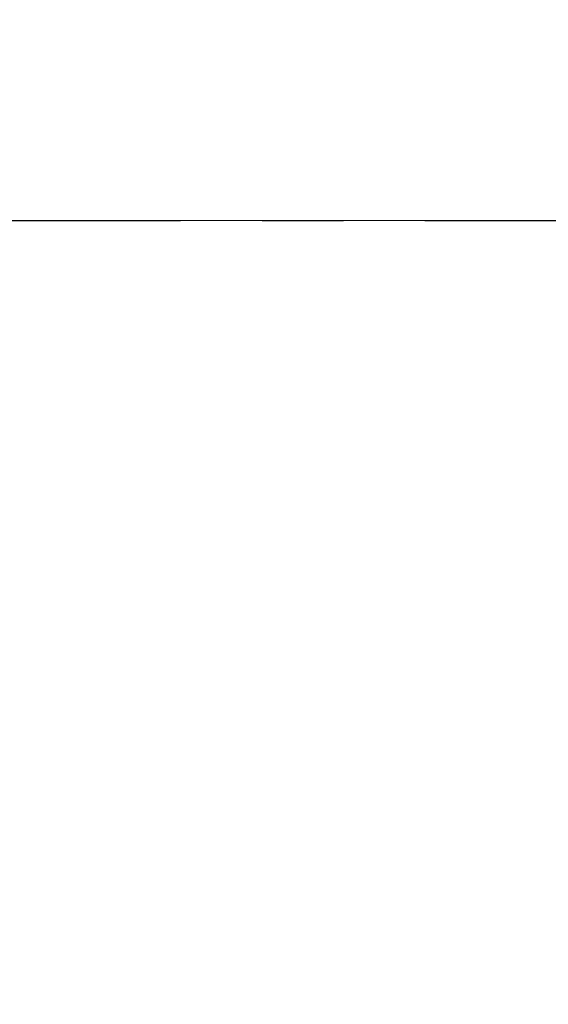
# Model space of a CAD drawing. Header units: millimetres. Extents: x 0 to 4200, y 0 to 2974.
# Tile 18 of 40: x 1374 to 1539, y 1550 to 1857. Entities that reach past the tile are written whole.
import ezdxf

# ---------------------------------------------------------------- set-up
doc = ezdxf.new("R2010")
doc.units = ezdxf.units.MM
doc.header["$LTSCALE"] = 10
doc.linetypes.add('CENTERX2', pattern=[20.32, 12.7, -2.54, 2.54, -2.54])
doc.layers.add('中心线层', color=6, linetype='CENTERX2', lineweight=25)
doc.layers.add('标注层', color=150, linetype='Continuous')
doc.styles.add('SLDTEXTSTYLE1', font='仿宋_GB2312')
doc.dimstyles.new('SLDDIMSTYLE0', dxfattribs={"dimtxt": 35, "dimasz": 40, "dimexe": 0, "dimexo": 0.0625, "dimgap": 8.75, "dimtad": 0, "dimtih": 1, "dimtoh": 1, "dimrnd": 1e-09, "dimzin": 12, "dimdsep": 46, "dimtxsty": 'SLDTEXTSTYLE1', "dimsah": 1, "dimcen": 0, "dimadec": 0, "dimazin": 3, "dimtfac": 1, "dimtdec": 3, "dimtofl": 0, "dimtmove": 0, "dimatfit": 3, "dimfxl": 1, "dimfrac": 2, "dimtolj": 1, "dimtzin": 12, "dimarcsym": 0})

# ---------------------------------------------------------------- blocks, each defined once
blk = doc.blocks.new('_D')
at = {"layer": '标注层'}
for p, q in [((1647.32, 2033.11), (1785.08, 2126.8)), ((1785.08, 2126.8), (1894.88, 2126.8))]:
    blk.add_line(p, q, dxfattribs=at)
blk.add_solid([(1647.32, 2033.11), (1683.21, 2051.47), (1677.59, 2059.74)], dxfattribs=at)
at = {"layer": '标注层', "char_height": 35, "attachment_point": 1, "style": 'SLDTEXTSTYLE1'}
for s, insert in [('%%c', (1795.08, 2171.92)), ('850', (1833.78, 2171.92))]:
    blk.add_mtext(s, dxfattribs=dict(at, insert=insert))
blk = doc.blocks.new('SW_CENTERMARKSYMBOL_1')
at = {"layer": '中心线层', "color": 0}
blk.add_line((1, 0), (425.5, 0), dxfattribs=at)

msp = doc.modelspace()

# ---------------------------------------------------------------- linework, layer by layer
at = {"layer": '中心线层', "linetype": 'CENTERX2', "lineweight": 18}
msp.add_line((1718.358, 1794.105), (425.102, 1794.105), dxfattribs=at)
at = {"layer": '中心线层', "linetype": 'CENTERX2'}
msp.add_arc((1295.895, 1794.105), 425, 275, 265, dxfattribs=at)

# ---------------------------------------------------------------- block references
at = {"layer": '中心线层'}
msp.add_blockref('SW_CENTERMARKSYMBOL_1', (1295.895, 1794.105), dxfattribs=at)

# ---------------------------------------------------------------- dimensions: what is measured, and where the dimension line sits
at = {"layer": '标注层'}
dim = msp.add_diameter_dim_2p(p1=(944.468, 1555.099), p2=(1647.322, 2033.111), dimstyle='SLDDIMSTYLE0', dxfattribs=at)
dim.commit()
dim.dimension.update_dxf_attribs({"geometry": '_D', "text_midpoint": (1844.979, 2150.035), "dimtype": 163})

doc.saveas('drawing.dxf')
